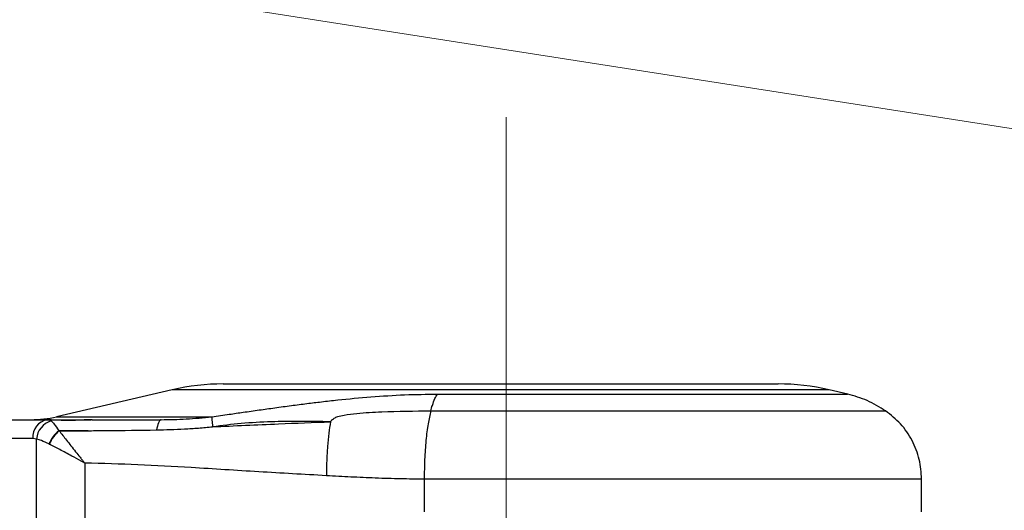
# Model space of a CAD drawing. Header units: millimetres. Extents: x -7 to 844, y 0 to 594.
# Tile 61 of 137: x 174 to 194, y 492 to 502. Entities that reach past the tile are written whole.
import ezdxf

# ---------------------------------------------------------------- set-up
doc = ezdxf.new("R2010")
doc.units = ezdxf.units.MM
doc.linetypes.add('CENTERX2', pattern=[20.32, 12.7, -2.54, 2.54, -2.54])
doc.styles.add('SLDTEXTSTYLE2', font='HYSWLONGFANGSONG.TTF', dxfattribs={"bigfont": 'bigfont'})
doc.styles.add('SLDTEXTSTYLE3', font='HYSWLONGFANGSONG.TTF')
doc.dimstyles.new('SLDDIMSTYLE15', dxfattribs={"dimtxt": 9.875366, "dimasz": 4.884615, "dimexe": 0, "dimexo": 0.0625, "dimgap": 2.468842, "dimtad": 0, "dimtih": 1, "dimtoh": 1, "dimlfac": 5, "dimrnd": 1e-09, "dimzin": 12, "dimdsep": 46, "dimtxsty": 'SLDTEXTSTYLE3', "dimblk1": 'NONE', "dimblk2": 'NONE', "dimsah": 1, "dimcen": 0, "dimadec": 0, "dimazin": 3, "dimtfac": 1, "dimtdec": 3, "dimtmove": 0, "dimatfit": 3, "dimldrblk": 'NONE', "dimfxl": 1, "dimfrac": 2, "dimtolj": 1, "dimtzin": 12, "dimarcsym": 0})
doc.dimstyles.new('SLDDIMSTYLE3', dxfattribs={"dimtxt": 9.875366, "dimasz": 4.884615, "dimexe": 0, "dimexo": 0.0625, "dimgap": 2.468842, "dimtad": 0, "dimtih": 1, "dimtoh": 1, "dimlfac": 13, "dimrnd": 1e-09, "dimzin": 12, "dimdsep": 46, "dimtxsty": 'SLDTEXTSTYLE3', "dimsah": 1, "dimcen": 0, "dimadec": 0, "dimazin": 3, "dimtfac": 1, "dimtdec": 3, "dimtofl": 0, "dimtmove": 0, "dimatfit": 3, "dimfxl": 1, "dimfrac": 2, "dimtolj": 1, "dimtzin": 12, "dimarcsym": 0})

# ---------------------------------------------------------------- blocks, each defined once
blk = doc.blocks.new('_D_16')
at = {"color": 7, "linetype": 'Continuous', "lineweight": 18}
for p, q in [((91.435, 515.627), (68.24, 515.627)), ((102.516, 513.898), (91.435, 515.627)), ((305.747, 482.174), (102.516, 513.898))]:
    blk.add_line(p, q, dxfattribs=at)
blk.add_solid([(102.516, 513.898), (97.805, 515.393), (97.573, 513.908)], dxfattribs=at)
at = {"color": 7, "linetype": 'Continuous', "lineweight": 18, "insert": (68.24, 527.564), "char_height": 9.2604, "attachment_point": 1, "style": 'SLDTEXTSTYLE3'}
blk.add_mtext('R2674', dxfattribs=at)
blk = doc.blocks.new('_D_55')
at = {"color": 7, "linetype": 'Continuous', "lineweight": 18}
blk.add_line((512.91, 531.632), (472.011, 531.632), dxfattribs=at)
at = {"color": 7, "linetype": 'Continuous', "lineweight": 18, "attachment_point": 1}
for s, insert, char_height, style in [('通', (502.68, 543.569), 9.26, 'SLDTEXTSTYLE2'), ('%%c', (482.421, 543.569), 9.2604, 'SLDTEXTSTYLE3'), ('8-', (472.011, 543.569), 9.2604, 'SLDTEXTSTYLE3'), ('22', (494.037, 543.569), 9.2604, 'SLDTEXTSTYLE3')]:
    blk.add_mtext(s, dxfattribs=dict(at, insert=insert, char_height=char_height, style=style))
blk = doc.blocks.new('_None')

msp = doc.modelspace()

# ---------------------------------------------------------------- linework, layer by layer
at = {"color": 7, "linetype": 'CENTERX2', "lineweight": 18}
msp.add_line((183.865985, 499.82092), (183.865985, 463.05402), dxfattribs=at)
at = {"color": 7, "linetype": 'Continuous', "lineweight": 25}
for p, q in [((177.031231, 494.241146), (174.661806, 493.690243)), ((178.076452, 494.361057), (189.432708, 494.361057)), ((190.86004, 494.152304), (190.47793, 494.241146)), ((173.135338, 493.630287), (174.263626, 493.630287)), ((174.263626, 493.630287), (175.370842, 493.630287)), ((174.506032, 493.629283), (174.474448, 493.629548)), ((174.506032, 493.629283), (174.553203, 493.605561)), ((175.395279, 493.630287), (176.803992, 493.630287)), ((175.312875, 493.404985), (174.711311, 493.404985)), ((174.254101, 493.233309), (174.174919, 493.245672)), ((174.254101, 491.361057), (174.254101, 493.233309)), ((175.241221, 492.742216), (175.241221, 491.361057)), ((182.18876, 492.414295), (182.18876, 491.745672)), ((192.369965, 491.745672), (192.369965, 492.414295))]:
    msp.add_line(p, q, dxfattribs=at)
at = {"color": 8, "linetype": 'Continuous', "lineweight": 25}
for p, q in [((190.47793, 494.241146), (177.031231, 494.241146)), ((174.661806, 493.690243), (177.842065, 493.690243)), ((174.174919, 493.245672), (172.216119, 493.245672))]:
    msp.add_line(p, q, dxfattribs=at)
at = {"color": 7, "linetype": 'Continuous', "lineweight": 25}
for centre, radius, start, end in [((178.076452, 489.745672), 4.615385, 90, 103.0890151), ((189.432708, 489.745672), 4.615385, 76.9109849, 90), ((174.139196, 495.93798), 2.307692, 270, 283.0890151), ((174.535554, 493.273073), 0.361675, 99.7269366, 184.3449145), ((174.669202, 493.206068), 0.415994, 106.1914828, 176.2453195), ((175.091328, 492.907581), 0.625959, 127.3798931, 158.8905056), ((175.103318, 492.903722), 0.628981, 127.8082259, 159.0423196)]:
    msp.add_arc(centre, radius, start, end, dxfattribs=at)
for centre, major_axis, ratio, start_param, end_param in [((175.471403, 494.396785), (0.886942, 0.886942), 0.832111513, 3.299220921, 3.306602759), ((175.520831, 494.124821), (1.507692, 0.431304), 0.709829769, 3.79290118, 3.800283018)]:
    msp.add_ellipse(centre, major_axis=major_axis, ratio=ratio, start_param=start_param, end_param=end_param, dxfattribs=at)
for points, knots in [([(177.842065, 493.690243), (177.960993, 493.707272), (178.175114, 493.737932), (178.49796, 493.784369), (178.808639, 493.828625), (179.137054, 493.874567), (179.462774, 493.918609), (179.780755, 493.959724), (180.09661, 493.998224), (180.532801, 494.047208), (181.100703, 494.100358), (181.785933, 494.145031), (182.239467, 494.150968), (182.464442, 494.153913)], [0, 0, 0, 0, 0.077403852, 0.139359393, 0.209996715, 0.279526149, 0.353048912, 0.421865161, 0.486222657, 0.558130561, 0.704608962, 0.853471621, 1, 1, 1, 1]), ([(182.322824, 493.811621), (182.333699, 493.850032), (182.361024, 493.94655), (182.408225, 494.068432), (182.445764, 494.125512), (182.464442, 494.153913)], [0, 0, 0, 0, 0.249315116, 0.626482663, 1, 1, 1, 1]), ([(191.632322, 493.811621), (191.509866, 493.887088), (191.266009, 494.037371), (190.99035, 494.115178), (190.853117, 494.153913)], [0, 0, 0, 0, 0.502164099, 1, 1, 1, 1]), ([(180.269505, 493.587113), (180.282145, 493.604063), (180.302988, 493.632013), (180.354695, 493.667542), (180.433821, 493.701673), (180.590047, 493.736492), (180.892414, 493.769636), (181.48571, 493.802882), (181.988616, 493.808132), (182.322824, 493.811621)], [0, 0, 0, 0, 0.0364629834, 0.0601263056, 0.0974415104, 0.1619596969, 0.2840237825, 0.5241964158, 1, 1, 1, 1]), ([(182.322824, 493.811621), (182.303518, 493.727753), (182.264323, 493.55748), (182.221909, 493.211373), (182.193896, 492.823434), (182.190455, 492.549314), (182.18876, 492.414295)], [0, 0, 0, 0, 0.24627723, 0.5, 0.75372277, 1, 1, 1, 1]), ([(192.369965, 492.414295), (192.360638, 492.549314), (192.341701, 492.823434), (192.187573, 493.211373), (191.954201, 493.55748), (191.738544, 493.727753), (191.632322, 493.811621)], [0, 0, 0, 0, 0.24627723, 0.5, 0.75372277, 1, 1, 1, 1]), ([(174.474448, 493.629548), (174.425762, 493.628733), (174.327915, 493.627096), (174.285125, 493.62922), (174.263626, 493.630287)], [0, 0, 0, 0, 0.497576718, 1, 1, 1, 1]), ([(175.395279, 493.630287), (175.320733, 493.627655), (175.172316, 493.622414), (174.929516, 493.609311), (174.695376, 493.617458), (174.569399, 493.625325), (174.506032, 493.629283)], [0, 0, 0, 0, 0.25104239, 0.499811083, 0.748401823, 1, 1, 1, 1]), ([(174.553203, 493.605561), (174.572644, 493.586548), (174.617782, 493.542402), (174.676651, 493.458701), (174.71131, 493.404986), (174.711311, 493.404985)], [0, 0, 0, 0, 0.4306951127, 0.9999900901, 1, 1, 1, 1]), ([(176.803992, 493.630287), (176.794247, 493.626895), (176.774566, 493.620043), (176.740617, 493.559497), (176.720413, 493.473349), (176.708126, 493.420957)], [0, 0, 0, 0, 0.277636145, 0.560678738, 1, 1, 1, 1]), ([(176.803992, 493.630287), (176.974642, 493.632518), (177.317198, 493.636996), (177.666682, 493.67245), (177.842065, 493.690243)], [0, 0, 0, 0, 0.49816759, 1, 1, 1, 1]), ([(180.269931, 493.586851), (180.058449, 493.590739), (179.655811, 493.598141), (179.046207, 493.58935), (178.452091, 493.559109), (178.051478, 493.509212), (177.856482, 493.484925)], [0, 0, 0, 0, 0.264797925, 0.504144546, 0.758646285, 1, 1, 1, 1]), ([(174.71774, 493.400659), (174.828741, 493.400954), (175.026967, 493.401479), (175.225511, 493.403914), (175.312875, 493.404985)], [0, 0, 0, 0, 0.559976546, 1, 1, 1, 1]), ([(174.71774, 493.400659), (174.71774, 493.400658), (174.76374, 493.34313), (174.869346, 493.208803), (175.017516, 493.020203), (175.129444, 492.88008), (175.18425, 492.812195), (175.212199, 492.777785), (175.226473, 492.760271), (175.233739, 492.751369), (175.237482, 492.746789), (175.239234, 492.744646), (175.240323, 492.743313), (175.240822, 492.742703), (175.241221, 492.742216)], [0, 0, 0, 0, 0.0000047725, 0.320102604, 0.671801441, 0.8341164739, 0.9157036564, 0.9571960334, 0.9782924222, 0.9890007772, 0.9944294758, 0.9974475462, 0.9979633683, 1, 1, 1, 1]), ([(175.312875, 493.404985), (175.325702, 493.405069), (175.348175, 493.405215), (175.472537, 493.406076), (175.924527, 493.40982), (176.367336, 493.416114), (176.708126, 493.420957)], [0, 0, 0, 0, 0.0276044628, 0.0483605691, 0.2676099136, 1, 1, 1, 1]), ([(176.708126, 493.420957), (176.898778, 493.425823), (177.18504, 493.433128), (177.520351, 493.455737), (177.71241, 493.471386), (177.808505, 493.480633), (177.856559, 493.485257)], [0, 0, 0, 0, 0.499135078, 0.749441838, 0.874704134, 1, 1, 1, 1]), ([(177.856554, 493.485658), (178.307401, 493.506053), (179.112352, 493.542467), (179.91674, 493.573281), (180.270595, 493.586836)], [0, 0, 0, 0, 0.560093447, 1, 1, 1, 1]), ([(180.270777, 493.58711), (180.258497, 493.511624), (180.233698, 493.359181), (180.207768, 493.08467), (180.190759, 492.789861), (180.188659, 492.585708), (180.187618, 492.484629)], [0, 0, 0, 0, 0.247619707, 0.500062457, 0.752473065, 1, 1, 1, 1]), ([(174.507376, 493.133021), (174.455152, 493.158102), (174.363973, 493.201892), (174.286991, 493.223904), (174.254101, 493.233309)], [0, 0, 0, 0, 0.572760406, 1, 1, 1, 1]), ([(175.241221, 492.742216), (175.24059, 492.742557), (175.2383, 492.743797), (175.230697, 492.747915), (175.205898, 492.76135), (175.118664, 492.808664), (174.952112, 492.899081), (174.730119, 493.019114), (174.585898, 493.092905), (174.515947, 493.128695)], [0, 0, 0, 0, 0.00242002, 0.008785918, 0.029187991, 0.097728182, 0.345269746, 0.682444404, 1, 1, 1, 1]), ([(180.187618, 492.48463), (179.725908, 492.51037), (178.80236, 492.561859), (177.516919, 492.646447), (176.329922, 492.712303), (175.604022, 492.732248), (175.241221, 492.742216)], [0, 0, 0, 0, 0.280062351, 0.56020178, 0.780191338, 1, 1, 1, 1]), ([(182.18876, 492.414295), (182.028563, 492.415381), (181.694952, 492.417644), (181.194622, 492.433714), (180.687795, 492.456898), (180.354367, 492.475384), (180.187618, 492.484629)], [0, 0, 0, 0, 0.23998142, 0.499765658, 0.749830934, 1, 1, 1, 1])]:
    msp.add_open_spline(points, degree=3, knots=knots, dxfattribs=at)
at = {"color": 8, "linetype": 'Continuous', "lineweight": 25}
for points in [[(182.464442, 494.153913), (182.720943, 494.153913), (183.233944, 494.153913), (184.013841, 494.153913), (184.789516, 494.153913), (185.55307, 494.153913), (186.294963, 494.153913), (187.006394, 494.153913), (187.678799, 494.153913), (188.304115, 494.153913), (188.874841, 494.153913), (189.384118, 494.153913), (189.825874, 494.153913), (190.19466, 494.153913), (190.486606, 494.153913), (190.696132, 494.153913), (190.828478, 494.153913), (190.844904, 494.153913), (190.853117, 494.153913)], [(192.369965, 492.414295), (192.359997, 492.414295), (192.340061, 492.414295), (192.179435, 492.414295), (191.925136, 492.414295), (191.570806, 492.414295), (191.123216, 492.414295), (190.587064, 492.414295), (189.968962, 492.414295), (189.276281, 492.414295), (188.517344, 492.414295), (187.701256, 492.414295), (186.837804, 492.414295), (185.93738, 492.414295), (185.010666, 492.414295), (184.069241, 492.414295), (183.122692, 492.414295), (182.50007, 492.414295), (182.18876, 492.414295)]]:
    msp.add_open_spline(points, degree=3, dxfattribs=at)
msp.add_open_spline([(182.322824, 493.811621), (182.607483, 493.811621), (183.1768, 493.811621), (184.042304, 493.811621), (184.903107, 493.811621), (185.750502, 493.811621), (186.573787, 493.811621), (187.363366, 493.811621), (188.109507, 493.811621), (188.803547, 493.811621), (189.436824, 493.811621), (190.002108, 493.811621), (190.492239, 493.811621), (190.901628, 493.811621), (191.225491, 493.811621), (191.458147, 493.811621), (191.604897, 493.811621), (191.62318, 493.811621), (191.632322, 493.811621)], degree=3, knots=[0, 0, 0, 0, 0.062500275, 0.125000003, 0.187500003, 0.250000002, 0.312500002, 0.375000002, 0.437500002, 0.500000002, 0.562500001, 0.625000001, 0.687500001, 0.750000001, 0.812500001, 0.875, 0.9375, 1, 1, 1, 1], dxfattribs=at)
at = {"color": 7, "linetype": 'Continuous', "lineweight": 25}
msp.add_open_spline([(177.842065, 493.690243), (177.842018, 493.670956), (177.841925, 493.632384), (177.85163, 493.534078), (177.856482, 493.484925)], degree=3, dxfattribs=at)

# ---------------------------------------------------------------- dimensions: what is measured, and where the dimension line sits
at = {"color": 7, "linetype": 'Continuous', "lineweight": 18}
dim = msp.add_diameter_dim_2p(p1=(3.286, 2.923341), p2=(0, 0), text='8-<>通', dimstyle='SLDDIMSTYLE15', dxfattribs=at)
dim.commit()
dim.dimension.update_dxf_attribs({"geometry": '_D_55', "text_midpoint": (491.667114, 539.014431), "dimtype": 163})
dim = msp.add_radius_dim(center=(305.746836, 482.174349), mpoint=(102.515538, 513.897602), dimstyle='SLDDIMSTYLE3', dxfattribs=at)
dim.commit()
dim.dimension.update_dxf_attribs({"geometry": '_D_16', "text_midpoint": (79.04386, 521.740773), "dimtype": 164})

doc.saveas('drawing.dxf')
